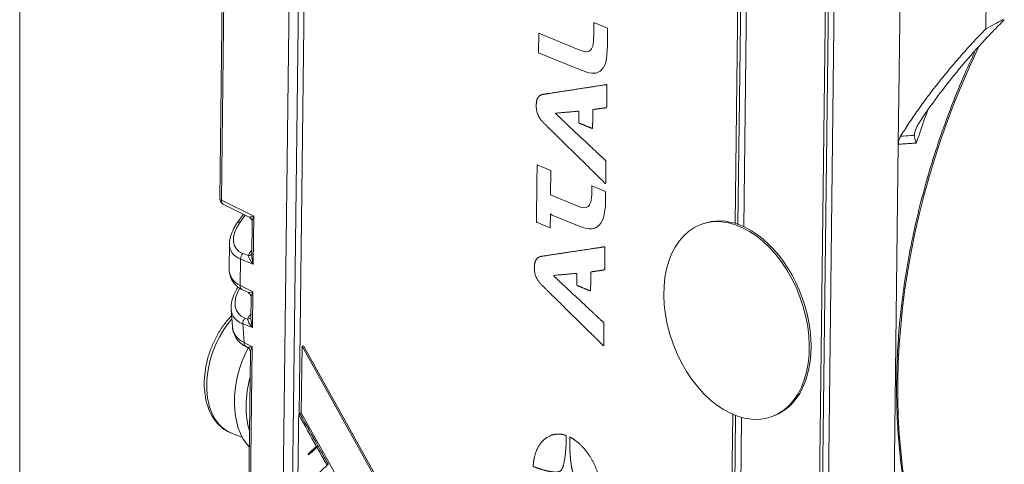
# Model space of a CAD drawing. Header units: millimetres. Extents: x 4 to 836, y 3 to 589.
# Tile 8 of 94: x 173 to 221, y 142 to 164. Entities that reach past the tile are written whole.
import ezdxf

# ---------------------------------------------------------------- set-up
doc = ezdxf.new("R2010")
doc.units = ezdxf.units.MM
doc.layers.add('1', color=7, linetype='Continuous', true_color=0xffffff)

msp = doc.modelspace()

# ---------------------------------------------------------------- linework, layer by layer
at = {"layer": '1', "color": 251, "linetype": 'Continuous', "lineweight": 18}
for p, q in [((172.88, 100.016), (172.88, 218.172)), ((208.287, 181.09), (207.956, 154.037)), ((212.548, 179.451), (211.775, 116.299)), ((207.842, 144.714), (207.514, 117.938))]:
    msp.add_line(p, q, dxfattribs=at)
at = {"layer": '1', "color": 27, "linetype": 'Continuous', "lineweight": 18}
for p, q in [((185.679, 135.695), (186.422, 196.337)), ((183.013, 184.613), (182.654, 155.292)), ((182.821, 155.019), (184.079, 154.398)), ((183.808, 154.532), (183.507, 154.113)), ((184.231, 154.151), (184.211, 152.556)), ((183.125, 153.096), (183.11, 151.891)), ((183.735, 150.857), (184.034, 150.709)), ((184.186, 150.462), (184.173, 149.455)), ((183.208, 149.889), (183.268, 149.062)), ((183.923, 148.075), (184.001, 148.036)), ((184.153, 147.789), (184.04, 138.566))]:
    msp.add_line(p, q, dxfattribs=at)
at = {"layer": '1', "color": 252, "linetype": 'Continuous', "lineweight": 18}
for p, q in [((186.879, 196.259), (186.123, 134.444)), ((208.228, 187.658), (207.817, 154.083)), ((206.237, 154.069), (206.149, 154.037)), ((207.703, 144.77), (207.293, 111.266)), ((209.622, 144.659), (209.71, 144.692)), ((209.71, 144.692), (209.71, 144.692))]:
    msp.add_line(p, q, dxfattribs=at)
at = {"layer": '1', "color": 252, "linetype": 'Continuous', "lineweight": 13}
msp.add_line((187.151, 195.996), (186.524, 144.763), dxfattribs=at)
at = {"layer": '1', "color": 9, "linetype": 'Continuous', "lineweight": 18}
for p, q in [((212.916, 185.855), (211.98, 109.464)), ((215.785, 157.949), (216.112, 184.626)), ((208.243, 153.919), (208.595, 182.634)), ((211.614, 114.488), (212.43, 181.159)), ((220.055, 163.579), (220.199, 175.332)), ((215.503, 134.911), (215.785, 157.949)), ((207.779, 115.963), (208.129, 144.619)), ((183.221, 143.852), (183.752, 143.648))]:
    msp.add_line(p, q, dxfattribs=at)
at = {"layer": '1', "color": 27, "linetype": 'Continuous', "lineweight": 13}
for p, q in [((183.095, 184.534), (182.736, 155.213)), ((182.736, 155.213), (184.317, 154.432)), ((183.891, 154.491), (183.641, 154.142)), ((184.317, 154.432), (184.288, 152.102)), ((183.774, 152.621), (184.048, 152.515)), ((184.198, 152.756), (184.214, 152.774)), ((183.665, 152.341), (183.65, 151.05)), ((184.288, 152.102), (183.665, 152.341)), ((183.65, 151.05), (184.271, 150.743)), ((184.271, 150.743), (184.25, 149.001)), ((184.16, 149.656), (184.176, 149.673)), ((184.25, 149.001), (183.771, 149.185)), ((183.771, 149.185), (183.838, 148.268)), ((183.88, 149.465), (184.01, 149.415)), ((183.838, 148.268), (184.239, 148.07)), ((184.239, 148.07), (184.121, 138.487))]:
    msp.add_line(p, q, dxfattribs=at)
at = {"layer": '1', "color": 18, "linetype": 'Continuous', "lineweight": 18}
for p, q in [((186.74, 148.112), (186.667, 148.087)), ((207.293, 111.266), (186.74, 148.112)), ((186.667, 148.087), (186.627, 144.846)), ((207.22, 111.241), (186.667, 148.087))]:
    msp.add_line(p, q, dxfattribs=at)
at = {"layer": '1', "color": 163, "linetype": 'Continuous', "lineweight": 18}
for p, q in [((186.504, 144.756), (186.577, 144.781)), ((186.967, 142.831), (187.04, 142.856)), ((187.371, 143.205), (187.444, 143.23)), ((187.395, 143.163), (187.468, 143.188))]:
    msp.add_line(p, q, dxfattribs=at)
at = {"layer": '1', "color": 7, "linetype": 'Continuous', "lineweight": 18}
for p, q in [((186.554, 144.821), (186.627, 144.846)), ((186.554, 144.821), (186.554, 144.772)), ((186.577, 144.78), (186.554, 144.821)), ((201.924, 117.423), (186.627, 144.846)), ((187.466, 143.187), (187.443, 143.228))]:
    msp.add_line(p, q, dxfattribs=at)
at = {"layer": '1', "color": 27, "linetype": 'Continuous', "lineweight": 18}
msp.add_arc((182.954, 155.288), 0.3, 179.2985, 243.7181, dxfattribs=at)
at = {"layer": '1', "color": 27, "linetype": 'Continuous', "lineweight": 13}
for centre, major_axis, ratio, start_param, end_param in [((234.768, 153.41), (9.692, 25.201), 0.648836, 1.450378, 2.586358), ((182.954, 155.288), (0.3, -0.004), 0.377404, 3.141601, 3.901174), ((182.954, 155.288), (0.133, 0.269), 0.647505, 2.150177, 3.141594), ((184.535, 154.508), (0.457, 0.108), 0.05628, 3.20961, 4.201003), ((184.535, 154.508), (0.275, 0.437), 0.299361, 1.926932, 2.686526), ((185.023, 153.958), (1.593, 1.074), 0.573476, 2.144559, 3.523369), ((183.751, 153.938), (0.244, -0.175), 0.471473, 2.339075, 3.141567), ((185.133, 153.754), (1.919, 1.039), 0.570925, 2.833606, 3.59318), ((183.884, 152.416), (-0.108, -0.28), 0.678967, 4.184335, 5.230829), ((184.624, 152.615), (0.562, 0.379), 0.573476, 1.987479, 2.476875), ((183.938, 152.72), (-0.282, 0.102), 0.631159, 2.184378, 3.037503), ((184.507, 152.177), (0.436, -0.414), 0.346464, 3.487727, 4.534222), ((184.088, 152.961), (-0.224, 0.2), 0.383516, 2.384688, 2.460499), ((184.507, 152.177), (-0.197, 0.63), 0.350079, 0.821475, 1.58105), ((185.117, 152.458), (1.908, 1), 0.624264, 2.81667, 3.576244), ((183.868, 151.126), (-0.133, -0.269), 0.647505, 5.29177, 6.283187), ((185.05, 150.832), (1.513, 1.114), 0.602597, 2.202312, 3.50941), ((184.49, 150.819), (0.457, 0.108), 0.05628, 3.20961, 4.201003), ((184.49, 150.819), (0.275, 0.437), 0.299361, 1.926932, 2.693725), ((185.16, 150.628), (1.85, 1.079), 0.584527, 2.862377, 3.593457), ((184.586, 149.514), (0.562, 0.379), 0.573476, 1.987479, 2.476875), ((184.05, 149.86), (0.224, -0.2), 0.383516, 5.526281, 5.602091), ((183.99, 149.26), (0.108, 0.28), 0.678967, 1.042743, 2.089237), ((183.9, 149.619), (0.282, -0.102), 0.631159, 5.325971, 6.179096), ((184.469, 149.076), (0.436, -0.414), 0.346464, 3.487727, 4.534222), ((184.469, 149.076), (-0.197, 0.63), 0.350079, 0.821475, 1.58105), ((184.056, 148.344), (0.133, 0.269), 0.647505, 2.150177, 3.141594), ((184.457, 148.146), (0.457, 0.108), 0.05628, 3.20961, 4.201003), ((184.457, 148.146), (0.275, 0.437), 0.299361, 1.926932, 2.693725)]:
    msp.add_ellipse(centre, major_axis=major_axis, ratio=ratio, start_param=start_param, end_param=end_param, dxfattribs=at)
at = {"layer": '1', "color": 9, "linetype": 'Continuous', "lineweight": 13}
for centre, major_axis, start_param, end_param in [((234.649, 153.469), (10.218, 26.569), 1.590394, 1.648941), ((184.477, 147.119), (1.256, 3.267), 1.0603, 3.141507)]:
    msp.add_ellipse(centre, major_axis=major_axis, ratio=0.648836, start_param=start_param, end_param=end_param, dxfattribs=at)
at = {"layer": '1', "color": 252, "linetype": 'Continuous', "lineweight": 18}
msp.add_ellipse((207.886, 149.348), major_axis=(1.736, -4.689), ratio=0.660741, dxfattribs=at)
for start_param, end_param in [(2.614765, 3.141669), (0, 2.614765)]:
    msp.add_ellipse((207.974, 149.38), major_axis=(1.736, -4.689), ratio=0.660741, start_param=start_param, end_param=end_param, dxfattribs=at)
at = {"layer": '1', "color": 27, "linetype": 'Continuous', "lineweight": 18}
for centre, major_axis, ratio, start_param, end_param in [((185.133, 153.754), (1.919, 1.039), 0.570925, 2.796852, 2.833606), ((185.16, 150.628), (1.85, 1.079), 0.584527, 2.819178, 2.862377), ((185.226, 149.716), (1.842, 1.046), 0.642908, 2.844403, 3.575483)]:
    msp.add_ellipse(centre, major_axis=major_axis, ratio=ratio, start_param=start_param, end_param=end_param, dxfattribs=at)
at = {"layer": '1', "color": 9, "linetype": 'Continuous', "lineweight": 18}
for centre, start_param, end_param in [((186.181, 146.463), 1.402436, 2.842856), ((186.75, 146.245), 1.722289, 2.457127)]:
    msp.add_ellipse(centre, major_axis=(1.436, 3.733), ratio=0.648836, start_param=start_param, end_param=end_param, dxfattribs=at)
for points, knots in [([(220.962, 164.028), (220.775, 163.84), (220.589, 163.651), (220.222, 163.268), (220.041, 163.074), (219.503, 162.488), (219.153, 162.09), (218.642, 161.479), (218.474, 161.274), (218.143, 160.858), (217.981, 160.648), (217.501, 160.011), (217.192, 159.579), (216.895, 159.137)], [0, 0, 0, 0, 0.125, 0.125, 0.25, 0.25, 0.5, 0.5, 0.625, 0.625, 0.75, 0.75, 1, 1, 1, 1]), ([(216.571, 158.389), (216.571, 158.415), (216.573, 158.443), (216.583, 158.5), (216.59, 158.53), (216.608, 158.59), (216.618, 158.621), (216.637, 158.668), (216.643, 158.684), (216.657, 158.716), (216.664, 158.732), (216.701, 158.812), (216.735, 158.876), (216.81, 159.006), (216.851, 159.071), (216.895, 159.137)], [0, 0, 0, 0, 0.125, 0.125, 0.25, 0.25, 0.375, 0.375, 0.4375, 0.4375, 0.5, 0.5, 0.75, 0.75, 1, 1, 1, 1]), ([(215.785, 157.949), (215.786, 158.021), (215.795, 158.089), (215.818, 158.172), (215.823, 158.188), (215.835, 158.22), (215.841, 158.236), (215.862, 158.283), (215.878, 158.313), (215.895, 158.342)], [0, 0, 0, 0, 0.5, 0.5, 0.625, 0.625, 0.75, 0.75, 1, 1, 1, 1]), ([(216.665, 158.004), (216.661, 158.013), (216.658, 158.022), (216.651, 158.039), (216.648, 158.048), (216.638, 158.074), (216.632, 158.091), (216.615, 158.142), (216.596, 158.208), (216.584, 158.271), (216.575, 158.331), (216.572, 158.36), (216.571, 158.389)], [0, 0, 0, 0, 0.0625, 0.0625, 0.125, 0.125, 0.25, 0.25, 0.5, 0.75, 0.75, 1, 1, 1, 1]), ([(183.227, 149.585), (183.2, 149.557), (183.051, 149.397), (182.795, 149.078), (182.495, 148.593), (182.248, 148.069), (182.061, 147.519), (181.938, 146.957), (181.885, 146.399), (181.903, 145.858), (181.993, 145.347), (182.157, 144.884), (182.391, 144.48), (182.69, 144.158), (182.968, 143.955), (183.149, 143.888), (183.203, 143.872)], [0, 0, 0, 0, 0.017272, 0.096666, 0.176017, 0.255311, 0.334619, 0.41403, 0.493634, 0.57353, 0.653752, 0.734135, 0.814092, 0.892764, 0.969461, 1, 1, 1, 1])]:
    msp.add_open_spline(points, degree=3, knots=knots, dxfattribs=at)
for points, degree in [([(220.898, 164.035), (220.615, 163.886), (220.334, 163.734), (220.055, 163.579)], 3), ([(215.895, 158.342), (217.581, 161.03), (220.055, 163.579)], 2)]:
    msp.add_open_spline(points, degree=degree, dxfattribs=at)
at = {"layer": '1', "color": 7, "linetype": 'Continuous', "lineweight": 13}
for points, knots in [([(200.92, 163.888), (200.92, 163.888), (200.92, 163.888), (200.92, 163.888), (200.92, 163.888), (200.916, 163.496), (200.916, 163.496), (200.908, 162.865), (200.879, 162.68), (200.765, 162.557)], [0, 0, 0, 0, 0.000011, 0.000011, 0.000011, 0.500006, 0.500006, 0.500006, 1, 1, 1, 1]), ([(200.654, 162.48), (200.507, 162.428), (200.335, 162.52), (200.15, 162.578), (200.15, 162.578), (198.228, 163.369), (198.228, 163.369)], [0, 0, 0, 0, 0.441123, 0.441123, 0.441123, 1, 1, 1, 1]), ([(200.548, 154.858), (200.402, 154.807), (200.238, 154.892), (200.057, 154.964), (200.057, 154.964), (198.806, 155.479), (198.806, 155.479), (198.806, 155.479), (198.821, 156.662), (198.821, 156.662), (198.821, 156.662), (198.149, 156.938), (198.149, 156.938), (198.149, 156.938), (198.149, 156.925), (198.149, 156.901)], [0, 0, 0, 0, 0.200839, 0.200839, 0.200839, 0.461342, 0.461342, 0.461342, 0.721844, 0.721844, 0.721844, 0.982347, 0.982347, 0.982347, 1, 1, 1, 1]), ([(200.823, 155.918), (200.823, 155.918), (200.823, 155.918), (200.823, 155.918), (200.823, 155.918), (200.822, 155.883), (200.822, 155.883), (200.815, 155.26), (200.786, 155.066), (200.672, 154.943)], [0, 0, 0, 0, 0.000011, 0.000011, 0.000011, 0.500006, 0.500006, 0.500006, 1, 1, 1, 1]), ([(198.781, 153.871), (198.785, 153.87), (198.787, 153.869), (198.787, 153.869), (198.787, 153.869), (198.795, 154.527), (198.795, 154.527)], [0, 0, 0, 0, 0.051967, 0.051967, 0.051967, 1, 1, 1, 1])]:
    msp.add_open_spline(points, degree=3, knots=knots, dxfattribs=at)
at = {"layer": '1', "color": 7, "linetype": 'Continuous', "lineweight": 18}
for points, knots in [([(201.222, 161.511), (201.495, 161.693), (201.573, 162.099), (201.581, 162.775), (201.581, 162.775), (201.585, 163.113), (201.585, 163.113), (201.592, 163.611), (201.592, 163.611), (201.592, 163.611), (200.92, 163.888), (200.92, 163.888)], [0, 0, 0, 0, 0.250001, 0.250001, 0.250001, 0.500003, 0.500003, 0.750004, 0.750004, 0.750004, 1, 1, 1, 1]), ([(198.228, 163.369), (198.228, 163.369), (198.228, 163.369), (198.228, 163.369), (198.228, 163.369), (198.217, 162.417), (198.217, 162.417)], [0, 0, 0, 0, 0.000008, 0.000008, 0.000008, 1, 1, 1, 1]), ([(198.217, 162.417), (198.217, 162.417), (200.138, 161.626), (200.138, 161.626), (200.724, 161.385), (200.988, 161.348), (201.222, 161.511)], [0, 0, 0, 0, 0.5, 0.5, 0.5, 1, 1, 1, 1]), ([(198.149, 156.901), (198.145, 156.572), (198.115, 154.145), (198.115, 154.145), (198.115, 154.145), (198.715, 153.898), (198.781, 153.871)], [0, 0, 0, 0, 0.496551, 0.496551, 0.496551, 1, 1, 1, 1]), ([(201.083, 153.925), (201.35, 154.101), (201.48, 154.485), (201.488, 155.17), (201.488, 155.17), (201.492, 155.499), (201.492, 155.5), (201.494, 155.642), (201.494, 155.642), (201.494, 155.642), (200.823, 155.918), (200.823, 155.918)], [0, 0, 0, 0, 0.250001, 0.250001, 0.250001, 0.500003, 0.500003, 0.750004, 0.750004, 0.750004, 1, 1, 1, 1]), ([(198.795, 154.527), (198.795, 154.527), (200.045, 154.012), (200.045, 154.012), (200.631, 153.771), (200.849, 153.753), (201.083, 153.925)], [0, 0, 0, 0, 0.5, 0.5, 0.5, 1, 1, 1, 1])]:
    msp.add_open_spline(points, degree=3, knots=knots, dxfattribs=at)
for points, degree in [([(200.765, 162.557), (200.73, 162.519), (200.693, 162.494), (200.654, 162.48)], 3), ([(198.451, 160.385), (198.455, 160.386), (198.466, 160.388), (198.498, 160.392), (198.595, 160.407), (198.887, 160.452), (199.597, 160.561), (200.305, 160.67), (200.942, 160.768), (201.414, 160.841), (201.558, 160.863), (201.558, 160.863), (201.558, 160.863), (201.555, 160.629), (201.551, 160.305), (201.547, 159.977), (201.544, 159.733), (201.544, 159.733), (201.544, 159.733), (201.167, 159.684), (200.868, 159.645), (200.868, 159.645), (200.868, 159.645), (200.866, 159.427), (200.86, 158.944), (200.857, 158.711), (200.857, 158.711), (200.857, 158.711), (200.498, 158.859), (200.186, 158.987), (200.186, 158.987), (200.186, 158.987), (200.189, 159.253), (200.193, 159.565), (200.193, 159.565), (200.193, 159.565), (199.938, 159.543), (199.324, 159.49), (199.027, 159.464), (199.027, 159.464), (199.027, 159.464), (199.409, 159.107), (200.203, 158.363), (200.838, 157.768), (201.361, 157.278), (201.512, 157.136), (201.512, 157.136), (201.512, 157.136), (201.51, 156.924), (201.502, 156.298), (201.499, 156.015), (201.499, 156.015), (201.499, 156.015), (201.13, 156.377), (200.348, 157.144), (199.802, 157.68), (199.204, 158.267), (198.653, 158.808), (198.439, 159.018), (198.439, 159.018), (198.243, 159.215), (198.095, 159.544), (198.099, 159.855), (198.103, 160.158), (198.244, 160.358), (198.443, 160.384), (198.443, 160.384), (198.443, 160.384), (198.443, 160.384), (198.443, 160.384), (198.443, 160.384), (198.447, 160.385), (198.451, 160.385)], 7), ([(200.672, 154.943), (200.632, 154.9), (200.591, 154.873), (200.548, 154.858)], 3), ([(198.795, 154.527), (198.854, 154.547)], 1), ([(198.351, 152.478), (198.353, 152.478), (198.359, 152.479), (198.377, 152.482), (198.433, 152.49), (198.611, 152.517), (199.112, 152.592), (199.414, 152.638), (199.926, 152.715), (200.486, 152.8), (201.007, 152.878), (201.25, 152.915), (201.461, 152.947), (201.461, 152.947), (201.461, 152.947), (201.458, 152.74), (201.456, 152.521), (201.452, 152.193), (201.447, 151.817), (201.447, 151.817), (201.447, 151.817), (201.225, 151.785), (201.039, 151.758), (200.771, 151.72), (200.771, 151.72), (200.771, 151.72), (200.766, 151.302), (200.763, 151.058), (200.76, 150.786), (200.76, 150.786), (200.76, 150.786), (200.484, 150.899), (200.089, 151.062), (200.089, 151.062), (200.089, 151.062), (200.092, 151.292), (200.096, 151.649), (200.096, 151.649), (200.096, 151.649), (199.707, 151.616), (199.399, 151.589), (198.93, 151.548), (198.93, 151.548), (198.93, 151.548), (199.545, 150.974), (200.395, 150.181), (201.089, 149.534), (201.415, 149.229), (201.415, 149.229), (201.415, 149.229), (201.412, 148.936), (201.409, 148.68), (201.406, 148.413), (201.402, 148.099), (201.402, 148.099), (201.402, 148.099), (201.169, 148.328), (201.06, 148.435), (200.715, 148.775), (200.07, 149.41), (199.295, 150.173), (198.839, 150.622), (198.343, 151.111), (198.33, 151.124), (198.147, 151.307), (197.998, 151.628), (198.002, 151.948), (198.006, 152.25), (198.147, 152.442), (198.346, 152.477), (198.346, 152.477), (198.346, 152.477), (198.346, 152.477), (198.346, 152.477), (198.346, 152.477), (198.349, 152.477), (198.351, 152.478)], 8), ([(197.956, 142.227), (197.956, 142.227), (197.956, 142.229), (197.956, 142.234), (197.957, 142.247), (197.958, 142.271), (197.961, 142.309), (197.968, 142.395), (197.978, 142.482), (198.001, 142.617), (198.039, 142.793), (198.137, 143.082), (198.29, 143.341), (198.478, 143.544), (198.665, 143.68), (198.887, 143.773), (199.015, 143.793), (199.116, 143.808), (199.264, 143.799), (199.344, 143.795), (199.401, 143.78), (199.458, 143.767), (199.494, 143.758), (199.551, 143.738), (199.567, 143.732), (199.574, 143.73), (199.574, 143.722), (199.574, 143.71), (199.573, 143.684), (199.573, 143.655), (199.572, 143.6), (199.571, 143.524), (199.56, 143.12), (199.514, 142.691), (199.48, 142.497), (199.438, 142.289), (199.389, 142.14), (199.332, 142.049), (199.3, 141.998), (199.203, 141.95), (199.015, 141.942), (198.802, 141.965), (198.576, 142.016), (198.372, 142.076), (198.25, 142.116), (198.145, 142.152), (198.07, 142.18), (198.02, 142.2), (197.99, 142.211), (197.97, 142.219), (197.956, 142.225), (197.956, 142.225), (197.956, 142.225), (197.956, 142.225), (197.956, 142.225), (197.956, 142.226), (197.956, 142.227)], 6), ([(199.753, 143.655), (199.76, 143.652), (199.778, 143.643), (199.824, 143.619), (199.938, 143.557), (200.206, 143.362), (200.492, 143.067), (200.823, 142.6), (201.062, 142.103), (201.242, 141.494), (201.297, 141.111), (201.305, 140.869), (201.305, 140.846), (201.296, 140.85), (201.116, 140.925), (200.672, 141.135), (200.153, 141.498), (199.982, 141.689), (199.938, 141.799), (199.904, 141.885), (199.836, 142.12), (199.779, 142.512), (199.739, 143.067), (199.737, 143.442), (199.74, 143.662), (199.74, 143.662), (199.74, 143.662), (199.74, 143.662), (199.74, 143.662), (199.747, 143.658), (199.753, 143.655)], 5)]:
    msp.add_open_spline(points, degree=degree, dxfattribs=at)
at = {"layer": '1', "color": 27, "linetype": 'Continuous', "lineweight": 18}
for points, knots in [([(219.506, 162.433), (219.344, 162.087), (218.967, 161.252), (218.412, 159.909), (217.858, 158.403), (217.364, 156.879), (216.931, 155.343), (216.56, 153.8), (216.254, 152.255), (216.014, 150.715), (215.839, 149.184), (215.731, 147.668), (215.691, 146.172), (215.718, 144.701), (215.812, 143.261), (215.973, 141.857), (216.201, 140.493), (216.495, 139.175), (216.852, 137.905), (217.278, 136.696), (217.617, 135.85), (217.83, 135.425), (217.861, 135.365)], [0, 0, 0, 0, 0.037943, 0.090879, 0.143816, 0.196753, 0.249691, 0.30263, 0.355571, 0.408516, 0.461463, 0.514413, 0.567368, 0.620326, 0.673288, 0.726253, 0.779221, 0.83219, 0.885159, 0.938123, 0.991079, 1, 1, 1, 1]), ([(184.098, 154.387), (184.128, 154.369), (184.179, 154.324), (184.225, 154.234), (184.229, 154.178), (184.228, 154.155)], [0, 0, 0, 0, 0.359963, 0.745718, 1, 1, 1, 1]), ([(183.507, 154.113), (183.46, 154.048), (183.338, 153.861), (183.201, 153.555), (183.127, 153.298), (183.131, 153.174), (183.132, 153.161)], [0, 0, 0, 0, 0.213785, 0.611307, 0.957935, 1, 1, 1, 1]), ([(183.115, 151.924), (183.109, 151.826), (183.121, 151.618), (183.227, 151.318), (183.423, 151.059), (183.61, 150.921), (183.72, 150.865), (183.735, 150.857)], [0, 0, 0, 0, 0.220464, 0.483271, 0.729784, 0.961534, 1, 1, 1, 1]), ([(183.545, 150.986), (183.524, 150.955), (183.426, 150.798), (183.29, 150.51), (183.206, 150.195), (183.21, 150.017), (183.215, 149.966)], [0, 0, 0, 0, 0.094376, 0.474037, 0.849258, 1, 1, 1, 1]), ([(184.053, 150.698), (184.083, 150.68), (184.134, 150.636), (184.18, 150.545), (184.184, 150.489), (184.183, 150.466)], [0, 0, 0, 0, 0.359963, 0.745718, 1, 1, 1, 1]), ([(183.276, 149.085), (183.274, 149.045), (183.276, 148.898), (183.354, 148.649), (183.521, 148.368), (183.731, 148.182), (183.874, 148.099), (183.923, 148.075)], [0, 0, 0, 0, 0.09365, 0.35219, 0.621566, 0.877278, 1, 1, 1, 1]), ([(184.02, 148.025), (184.05, 148.007), (184.101, 147.963), (184.147, 147.872), (184.151, 147.816), (184.15, 147.793)], [0, 0, 0, 0, 0.359963, 0.745718, 1, 1, 1, 1])]:
    msp.add_open_spline(points, degree=3, knots=knots, dxfattribs=at)
at = {"layer": '1', "color": 9, "linetype": 'Continuous', "lineweight": 13, "extrusion": (-5.71675e-10, 8.21018e-09, -1)}
msp.add_open_spline([(215.895, 158.342), (216.064, 158.353), (216.233, 158.365), (216.432, 158.379), (216.462, 158.381), (216.519, 158.385), (216.545, 158.387), (216.571, 158.389)], degree=3, knots=[0, 0, 0, 0, 0.749772, 0.749772, 0.882772, 0.882772, 1, 1, 1, 1], dxfattribs=at)
at = {"layer": '1', "color": 9, "linetype": 'Continuous', "lineweight": 13}
msp.add_open_spline([(216.665, 158.004), (216.557, 157.998), (216.449, 157.991), (216.228, 157.977), (216.115, 157.97), (215.929, 157.958), (215.857, 157.954), (215.785, 157.949)], degree=3, knots=[0, 0, 0, 0, 0.367267, 0.367267, 0.754069, 0.754069, 1, 1, 1, 1], dxfattribs=at)
at = {"layer": '1', "color": 163, "linetype": 'Continuous', "lineweight": 18}
for points in [[(186.504, 144.756), (186.484, 143.093), (186.464, 141.431), (186.443, 139.768)], [(187.371, 143.205), (187.082, 143.722), (186.793, 144.239), (186.504, 144.756)], [(187.444, 143.23), (187.155, 143.747), (186.866, 144.264), (186.577, 144.781)], [(186.967, 142.831), (187.102, 142.955), (187.237, 143.08), (187.371, 143.205)], [(186.99, 142.789), (186.983, 142.803), (186.975, 142.817), (186.967, 142.831)], [(187.395, 143.163), (187.26, 143.038), (187.125, 142.913), (186.99, 142.789)], [(187.04, 142.856), (187.175, 142.98), (187.309, 143.105), (187.444, 143.23)], [(187.048, 142.842), (187.045, 142.846), (187.042, 142.851), (187.04, 142.856)], [(187.875, 142.304), (187.715, 142.59), (187.555, 142.876), (187.395, 143.163)], [(187.947, 142.329), (187.787, 142.615), (187.628, 142.902), (187.468, 143.188)], [(187.53, 141.943), (187.669, 142.072), (187.808, 142.2), (187.947, 142.329)]]:
    msp.add_open_spline(points, degree=3, dxfattribs=at)

doc.saveas('drawing.dxf')
